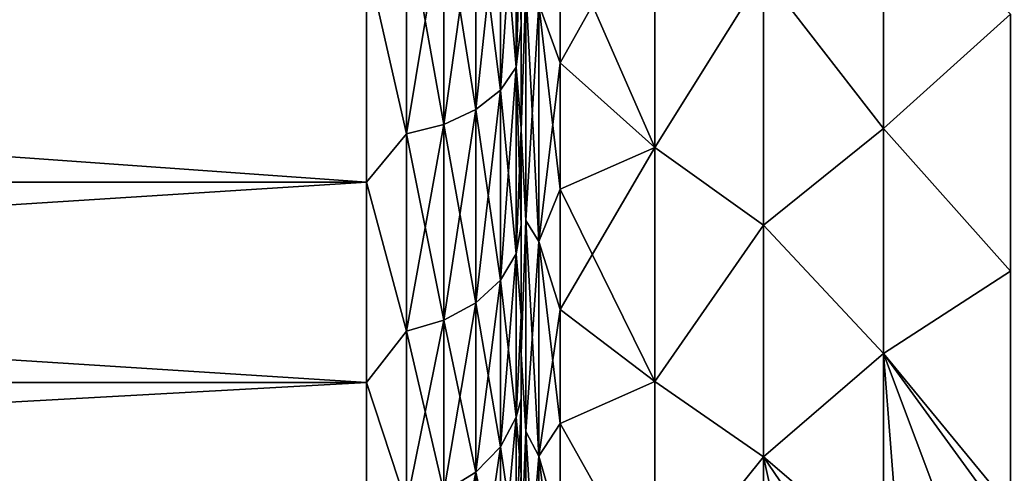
# Model space of a CAD drawing. Header units: metres. Extents: x -82 to 113, y -109 to 109.
# Tile 5 of 256: x -53.26 to -46.9, y -86.59 to -83.65. Entities that reach past the tile are written whole.
import ezdxf

# ---------------------------------------------------------------- set-up
doc = ezdxf.new("R2010")
doc.units = ezdxf.units.M
doc.layers.add('solid_20_382_013_XXX', color=7, linetype='CONTINUOUS')

msp = doc.modelspace()

# ---------------------------------------------------------------- linework, layer by layer
at = {"layer": 'solid_20_382_013_XXX'}
for points in [[(-50.02, -78.203903, -50.978416), (-50.02, -82.778313, -51.215664), (-50.02, -84.369926, -50.247677)], [(-50.02, -79.04747, -50.826481), (-50.02, -78.203903, -50.978416), (-50.02, -84.369926, -50.247677)], [(-50.02, -79.877884, -50.614769), (-50.02, -79.04747, -50.826481), (-50.02, -84.369926, -50.247677)], [(-50.02, -80.690651, -50.344482), (-50.02, -79.877884, -50.614769), (-50.02, -84.369926, -50.247677)], [(-50.02, -80.690559, -27.855484), (-50.02, -84.370132, -27.952461), (-50.02, -82.778633, -26.984503)], [(-50.02, -80.690559, -27.855484), (-50.02, -81.482338, -28.18321), (-50.02, -84.370132, -27.952461)], [(-50.02, -81.48243, -50.016747), (-50.02, -80.690651, -50.344482), (-50.02, -84.369926, -50.247677)], [(-50.02, -81.482338, -28.18321), (-50.02, -82.248711, -28.56661), (-50.02, -84.370132, -27.952461)], [(-50.02, -81.48243, -50.016747), (-50.02, -84.369926, -50.247677), (-50.02, -85.814926, -49.071896)], [(-50.02, -82.248802, -49.633343), (-50.02, -81.48243, -50.016747), (-50.02, -85.814926, -49.071896)], [(-50.02, -82.248711, -28.56661), (-50.02, -82.985641, -29.003643), (-50.02, -84.370132, -27.952461)], [(-50.02, -82.985748, -49.196289), (-50.02, -82.248802, -49.633343), (-50.02, -85.814926, -49.071896)], [(-50.153584, -82.749657, -49.924728), (-50.053802, -82.628906, -49.715572), (-50.053802, -83.962082, -48.824772)], [(-50.153584, -84.1091, -29.183622), (-50.053802, -83.962082, -29.375227), (-50.053802, -82.628906, -28.484426)], [(-50.153584, -84.1091, -29.183622), (-50.053802, -82.628906, -28.484426), (-50.153584, -82.749657, -28.275272)], [(-50.053802, -82.628906, -49.715572), (-50.02, -82.985748, -49.196289), (-50.02, -83.689636, -48.707764)], [(-50.053802, -83.962082, -48.824772), (-50.053802, -82.628906, -49.715572), (-50.02, -83.689636, -48.707764)], [(-50.053802, -82.628906, -28.484426), (-50.053802, -83.962082, -29.375227), (-50.02, -82.985641, -29.003643)], [(-50.153584, -82.749657, -28.275272), (-50.312523, -82.853371, -28.095644), (-50.312523, -84.235374, -29.019068)], [(-50.153584, -84.1091, -29.183622), (-50.153584, -82.749657, -28.275272), (-50.312523, -84.235374, -29.019068)], [(-50.153584, -82.749657, -49.924728), (-50.153584, -84.1091, -49.016376), (-50.312523, -82.853371, -50.104355)], [(-50.153584, -82.749657, -49.924728), (-50.053802, -83.962082, -48.824772), (-50.153584, -84.1091, -49.016376)], [(-50.02, -84.369926, -50.247677), (-50.02, -82.778313, -51.215664), (-49.991119, -83.442169, -51.124191)], [(-49.991119, -83.442169, -27.075809), (-50.02, -82.778633, -26.984503), (-50.02, -84.370132, -27.952461)], [(-49.77, -83.933784, -26.87566), (-49.157932, -84.479927, -26.52565), (-49.157932, -82.841019, -25.624653)], [(-49.77, -83.082237, -26.396858), (-49.77, -83.933784, -26.87566), (-49.157932, -82.841019, -25.624653)], [(-49.77, -83.082237, -51.803143), (-49.157932, -82.841019, -52.575348), (-49.157932, -84.479927, -51.674351)], [(-49.157932, -82.841019, -25.624653), (-49.157932, -84.479927, -26.52565), (-48.45507, -83.35614, -25.347286)], [(-48.45507, -83.356148, -52.852707), (-49.157932, -84.479927, -51.674351), (-49.157932, -82.841019, -52.575348)], [(-47.682182, -84.357811, -25.489866), (-47.682182, -82.806183, -24.705105), (-48.45507, -83.35614, -25.347286)], [(-47.682182, -82.806183, -53.494896), (-47.682182, -84.357811, -52.710133), (-48.45507, -83.356148, -52.852707)], [(-46.861492, -83.619049, -24.850721), (-47.682182, -82.806183, -24.705105), (-47.682182, -84.357811, -25.489866)], [(-46.861492, -83.619049, -53.349277), (-47.682182, -84.357811, -52.710133), (-47.682182, -82.806183, -53.494896)], [(-50.312523, -82.853371, -28.095644), (-50.519772, -82.932945, -27.957809), (-50.519772, -84.33226, -28.892799)], [(-50.312523, -84.235374, -29.019068), (-50.312523, -82.853371, -28.095644), (-50.519772, -84.33226, -28.892799)], [(-50.312523, -82.853371, -50.104355), (-50.312523, -84.235374, -49.180931), (-50.519772, -82.932945, -50.242191)], [(-50.153584, -84.1091, -49.016376), (-50.312523, -84.235374, -49.180931), (-50.312523, -82.853371, -50.104355)], [(-50.519772, -82.932945, -27.957809), (-50.761181, -82.982964, -27.87118), (-50.761181, -84.393158, -28.81344)], [(-50.519772, -84.33226, -28.892799), (-50.519772, -82.932945, -27.957809), (-50.761181, -84.393158, -28.81344)], [(-50.519772, -82.932945, -50.242191), (-50.519772, -84.33226, -49.307201), (-50.761181, -82.982964, -50.328819)], [(-50.312523, -84.235374, -49.180931), (-50.519772, -84.33226, -49.307201), (-50.519772, -82.932945, -50.242191)], [(-50.761181, -82.982964, -50.328819), (-50.761181, -84.393158, -49.386562), (-51.02, -83.254593, -50.207451)], [(-50.761181, -84.393158, -28.81344), (-50.761181, -82.982964, -27.87118), (-51.02, -83.254593, -27.992548)], [(-50.519772, -84.33226, -49.307201), (-50.761181, -84.393158, -49.386562), (-50.761181, -82.982964, -50.328819)], [(-50.053802, -83.962082, -29.375227), (-50.02, -83.689514, -29.492144), (-50.02, -82.985641, -29.003643)], [(-50.02, -82.985641, -29.003643), (-50.02, -85.815056, -29.128227), (-50.02, -84.370132, -27.952461)], [(-50.02, -82.985641, -29.003643), (-50.02, -83.689514, -29.492144), (-50.02, -85.815056, -29.128227)], [(-50.02, -83.689636, -48.707764), (-50.02, -82.985748, -49.196289), (-50.02, -85.814926, -49.071896)], [(-49.90604, -83.55468, -26.880936), (-49.77, -83.933784, -26.87566), (-49.77, -83.082237, -26.396858)], [(-49.90604, -83.55468, -51.319065), (-49.77, -83.082237, -51.803143), (-49.77, -83.933784, -51.324341)], [(-49.77, -83.933784, -51.324341), (-49.77, -83.082237, -51.803143), (-49.157932, -84.479927, -51.674351)], [(-71.32, -83.25457, -50.207462), (-51.02, -83.254593, -50.207451), (-51.02, -84.70414, -49.184246)], [(-71.32, -83.25457, -50.207462), (-51.02, -84.70414, -49.184246), (-71.32, -84.704124, -49.184261)], [(-71.32, -84.704124, -29.015741), (-51.02, -83.254593, -27.992548), (-71.32, -83.25457, -27.992538)], [(-71.32, -84.704124, -29.015741), (-51.02, -84.70414, -29.015753), (-51.02, -83.254593, -27.992548)], [(-50.761181, -84.393158, -49.386562), (-51.02, -84.70414, -49.184246), (-51.02, -83.254593, -50.207451)], [(-50.761181, -84.393158, -28.81344), (-51.02, -83.254593, -27.992548), (-51.02, -84.70414, -29.015753)], [(-49.157932, -84.479927, -26.52565), (-48.45507, -84.982117, -26.286045), (-48.45507, -83.35614, -25.347286)], [(-48.45507, -83.356148, -52.852707), (-48.45507, -84.982124, -51.913948), (-49.157932, -84.479927, -51.674351)], [(-47.682182, -84.357811, -25.489866), (-48.45507, -83.35614, -25.347286), (-48.45507, -84.982117, -26.286045)], [(-47.682182, -84.357811, -52.710133), (-48.45507, -84.982124, -51.913948), (-48.45507, -83.356148, -52.852707)], [(-50.02, -84.369926, -50.247677), (-49.991119, -83.442169, -51.124191), (-49.991119, -84.952248, -50.115189)], [(-49.991119, -84.952248, -28.084814), (-49.991119, -83.442169, -27.075809), (-50.02, -84.370132, -27.952461)], [(-49.90604, -85.089233, -50.293709), (-49.991119, -84.952248, -50.115189), (-49.991119, -83.442169, -51.124191)], [(-49.90604, -83.55468, -51.319065), (-49.90604, -85.089233, -50.293709), (-49.991119, -83.442169, -51.124191)], [(-49.90604, -83.55468, -26.880936), (-49.991119, -83.442169, -27.075809), (-49.991119, -84.952248, -28.084814)], [(-49.90604, -85.089233, -27.906292), (-49.90604, -83.55468, -26.880936), (-49.991119, -84.952248, -28.084814)], [(-49.90604, -85.089233, -27.906292), (-49.77, -83.933784, -26.87566), (-49.90604, -83.55468, -26.880936)], [(-49.90604, -83.55468, -51.319065), (-49.77, -83.933784, -51.324341), (-49.77, -84.750671, -50.788544)], [(-49.90604, -83.55468, -51.319065), (-49.77, -84.750671, -50.788544), (-49.90604, -85.089233, -50.293709)], [(-46.861492, -85.280708, -25.81008), (-46.861492, -83.619049, -24.850721), (-47.682182, -84.357811, -25.489866)], [(-46.861492, -83.619049, -53.349277), (-46.861492, -85.280708, -52.389919), (-47.682182, -84.357811, -52.710133)], [(-50.053802, -83.962082, -29.375227), (-50.02, -84.35688, -30.029751), (-50.02, -83.689514, -29.492144)], [(-50.053802, -83.962082, -48.824772), (-50.02, -83.689636, -48.707764), (-50.02, -84.356995, -48.170151)], [(-50.02, -83.689514, -29.492144), (-50.02, -84.35688, -30.029751), (-50.02, -85.815056, -29.128227)], [(-50.02, -83.689636, -48.707764), (-50.02, -85.814926, -49.071896), (-50.02, -87.08625, -47.710331)], [(-50.02, -84.356995, -48.170151), (-50.02, -83.689636, -48.707764), (-50.02, -87.08625, -47.710331)], [(-50.153584, -84.1091, -49.016376), (-50.053802, -83.962082, -48.824772), (-50.053802, -85.16758, -47.767578)], [(-50.153584, -85.338356, -30.261646), (-50.053802, -85.16758, -30.432421), (-50.053802, -83.962082, -29.375227)], [(-50.153584, -85.338356, -30.261646), (-50.053802, -83.962082, -29.375227), (-50.153584, -84.1091, -29.183622)], [(-50.053802, -83.962082, -48.824772), (-50.02, -84.356995, -48.170151), (-50.02, -84.984184, -47.58638)], [(-50.053802, -85.16758, -47.767578), (-50.053802, -83.962082, -48.824772), (-50.02, -84.984184, -47.58638)], [(-50.053802, -83.962082, -29.375227), (-50.053802, -85.16758, -30.432421), (-50.02, -84.35688, -30.029751)], [(-49.90604, -85.089233, -27.906292), (-49.77, -84.750671, -27.411457), (-49.77, -83.933784, -26.87566)], [(-49.77, -83.933784, -26.87566), (-49.77, -84.750671, -27.411457), (-49.157932, -84.479927, -26.52565)], [(-49.77, -84.750671, -50.788544), (-49.77, -83.933784, -51.324341), (-49.157932, -84.479927, -51.674351)], [(-50.153584, -84.1091, -29.183622), (-50.312523, -84.235374, -29.019068), (-50.312523, -85.485016, -30.114981)], [(-50.153584, -85.338356, -30.261646), (-50.153584, -84.1091, -29.183622), (-50.312523, -85.485016, -30.114981)], [(-50.153584, -84.1091, -49.016376), (-50.153584, -85.338356, -47.938354), (-50.312523, -84.235374, -49.180931)], [(-50.153584, -84.1091, -49.016376), (-50.053802, -85.16758, -47.767578), (-50.153584, -85.338356, -47.938354)], [(-50.312523, -84.235374, -29.019068), (-50.519772, -84.33226, -28.892799), (-50.519772, -85.597565, -30.002439)], [(-50.312523, -85.485016, -30.114981), (-50.312523, -84.235374, -29.019068), (-50.519772, -85.597565, -30.002439)], [(-50.312523, -84.235374, -49.180931), (-50.312523, -85.485016, -48.085018), (-50.519772, -84.33226, -49.307201)], [(-50.153584, -85.338356, -47.938354), (-50.312523, -85.485016, -48.085018), (-50.312523, -84.235374, -49.180931)], [(-50.519772, -84.33226, -28.892799), (-50.761181, -84.393158, -28.81344), (-50.761181, -85.668297, -29.931705)], [(-50.519772, -85.597565, -30.002439), (-50.519772, -84.33226, -28.892799), (-50.761181, -85.668297, -29.931705)], [(-50.519772, -84.33226, -49.307201), (-50.519772, -85.597565, -48.197559), (-50.761181, -84.393158, -49.386562)], [(-50.312523, -85.485016, -48.085018), (-50.519772, -85.597565, -48.197559), (-50.519772, -84.33226, -49.307201)], [(-50.053802, -85.16758, -30.432421), (-50.02, -84.984085, -30.61352), (-50.02, -84.35688, -30.029751)], [(-50.02, -84.35688, -30.029751), (-50.02, -87.086334, -30.489771), (-50.02, -85.815056, -29.128227)], [(-50.02, -84.35688, -30.029751), (-50.02, -84.984085, -30.61352), (-50.02, -87.086334, -30.489771)], [(-50.02, -84.984184, -47.58638), (-50.02, -84.356995, -48.170151), (-50.02, -87.08625, -47.710331)], [(-47.682182, -85.813255, -26.441236), (-47.682182, -84.357811, -25.489866), (-48.45507, -84.982117, -26.286045)], [(-47.682182, -84.357811, -52.710133), (-47.682182, -85.813255, -51.758762), (-48.45507, -84.982124, -51.913948)], [(-46.861492, -85.280708, -25.81008), (-47.682182, -84.357811, -25.489866), (-47.682182, -85.813255, -26.441236)], [(-46.861492, -85.280708, -52.389919), (-47.682182, -85.813255, -51.758762), (-47.682182, -84.357811, -52.710133)], [(-50.761181, -84.393158, -49.386562), (-50.761181, -85.668297, -48.268295), (-51.02, -84.70414, -49.184246)], [(-50.761181, -85.668297, -29.931705), (-50.761181, -84.393158, -28.81344), (-51.02, -84.70414, -29.015753)], [(-50.519772, -85.597565, -48.197559), (-50.761181, -85.668297, -48.268295), (-50.761181, -84.393158, -49.386562)], [(-50.02, -85.814926, -49.071896), (-50.02, -84.369926, -50.247677), (-49.991119, -84.952248, -50.115189)], [(-49.991119, -84.952248, -28.084814), (-50.02, -84.370132, -27.952461), (-50.02, -85.815056, -29.128227)], [(-49.77, -85.529091, -28.001751), (-49.157932, -85.992989, -27.624952), (-49.157932, -84.479927, -26.52565)], [(-49.77, -84.750671, -27.411457), (-49.77, -85.529091, -28.001751), (-49.157932, -84.479927, -26.52565)], [(-49.77, -84.750671, -50.788544), (-49.157932, -84.479927, -51.674351), (-49.157932, -85.992989, -50.575047)], [(-49.157932, -84.479927, -26.52565), (-49.157932, -85.992989, -27.624952), (-48.45507, -84.982117, -26.286045)], [(-48.45507, -84.982124, -51.913948), (-49.157932, -85.992989, -50.575047), (-49.157932, -84.479927, -51.674351)], [(-71.32, -84.704124, -49.184261), (-51.02, -84.70414, -49.184246), (-51.02, -86.00087, -47.97319)], [(-71.32, -84.704124, -49.184261), (-51.02, -86.00087, -47.97319), (-71.32, -86.000877, -47.973183)], [(-71.32, -86.000877, -30.226816), (-51.02, -84.70414, -29.015753), (-71.32, -84.704124, -29.015741)], [(-71.32, -86.000877, -30.226816), (-51.02, -86.00087, -30.226809), (-51.02, -84.70414, -29.015753)], [(-50.761181, -85.668297, -48.268295), (-51.02, -86.00087, -47.97319), (-51.02, -84.70414, -49.184246)], [(-50.761181, -85.668297, -29.931705), (-51.02, -84.70414, -29.015753), (-51.02, -86.00087, -30.226809)], [(-49.90604, -85.089233, -27.906292), (-49.77, -85.529091, -28.001751), (-49.77, -84.750671, -27.411457)], [(-49.90604, -85.089233, -50.293709), (-49.77, -84.750671, -50.788544), (-49.77, -85.529091, -50.19825)], [(-49.77, -85.529091, -50.19825), (-49.77, -84.750671, -50.788544), (-49.157932, -85.992989, -50.575047)], [(-50.053802, -85.16758, -30.432421), (-50.02, -85.567986, -31.240511), (-50.02, -84.984085, -30.61352)], [(-50.053802, -85.16758, -47.767578), (-50.02, -84.984184, -47.58638), (-50.02, -85.568108, -46.959351)], [(-50.02, -85.814926, -49.071896), (-49.991119, -84.952248, -50.115189), (-49.991119, -86.317711, -48.917709)], [(-49.991119, -86.317711, -29.28229), (-49.991119, -84.952248, -28.084814), (-50.02, -85.815056, -29.128227)], [(-50.02, -84.984085, -30.61352), (-50.02, -85.567986, -31.240511), (-50.02, -87.086334, -30.489771)], [(-50.02, -84.984184, -47.58638), (-50.02, -87.08625, -47.710331), (-50.02, -88.160347, -46.188217)], [(-50.02, -85.568108, -46.959351), (-50.02, -84.984184, -47.58638), (-50.02, -88.160347, -46.188217)], [(-49.90604, -86.476822, -49.076824), (-49.991119, -86.317711, -48.917709), (-49.991119, -84.952248, -50.115189)], [(-49.90604, -85.089233, -50.293709), (-49.90604, -86.476822, -49.076824), (-49.991119, -84.952248, -50.115189)], [(-49.90604, -85.089233, -27.906292), (-49.991119, -84.952248, -28.084814), (-49.991119, -86.317711, -29.28229)], [(-49.157932, -85.992989, -27.624952), (-48.45507, -86.481476, -27.416084), (-48.45507, -84.982117, -26.286045)], [(-48.45507, -84.982124, -51.913948), (-48.45507, -86.481483, -50.783909), (-49.157932, -85.992989, -50.575047)], [(-47.682182, -85.813255, -26.441236), (-48.45507, -84.982117, -26.286045), (-48.45507, -86.481476, -27.416084)], [(-47.682182, -85.813255, -51.758762), (-48.45507, -86.481483, -50.783909), (-48.45507, -84.982124, -51.913948)], [(-49.90604, -86.476822, -29.123177), (-49.90604, -85.089233, -27.906292), (-49.991119, -86.317711, -29.28229)], [(-49.90604, -86.476822, -29.123177), (-49.77, -85.529091, -28.001751), (-49.90604, -85.089233, -27.906292)], [(-49.90604, -85.089233, -50.293709), (-49.77, -85.529091, -50.19825), (-49.77, -86.265419, -49.55621)], [(-49.90604, -85.089233, -50.293709), (-49.77, -86.265419, -49.55621), (-49.90604, -86.476822, -49.076824)], [(-50.153584, -85.338356, -47.938354), (-50.053802, -85.16758, -47.767578), (-50.053802, -86.22477, -46.56208)], [(-50.153584, -86.416374, -31.490896), (-50.053802, -86.22477, -31.63792), (-50.053802, -85.16758, -30.432421)], [(-50.153584, -86.416374, -31.490896), (-50.053802, -85.16758, -30.432421), (-50.153584, -85.338356, -30.261646)], [(-50.053802, -86.22477, -46.56208), (-50.053802, -85.16758, -47.767578), (-50.02, -85.568108, -46.959351)], [(-50.053802, -85.16758, -30.432421), (-50.053802, -86.22477, -31.63792), (-50.02, -85.567986, -31.240511)], [(-46.860565, -86.810455, -26.958237), (-46.861492, -85.280708, -25.81008), (-47.682182, -85.813255, -26.441236)], [(-46.861492, -85.280708, -52.389919), (-46.860565, -86.810455, -51.241764), (-47.682182, -85.813255, -51.758762)], [(-50.153584, -85.338356, -30.261646), (-50.312523, -85.485016, -30.114981), (-50.312523, -86.580933, -31.36463)], [(-50.153584, -86.416374, -31.490896), (-50.153584, -85.338356, -30.261646), (-50.312523, -86.580933, -31.36463)], [(-50.153584, -85.338356, -47.938354), (-50.153584, -86.416374, -46.709103), (-50.312523, -85.485016, -48.085018)], [(-50.153584, -85.338356, -47.938354), (-50.053802, -86.22477, -46.56208), (-50.153584, -86.416374, -46.709103)], [(-50.312523, -85.485016, -30.114981), (-50.519772, -85.597565, -30.002439), (-50.519772, -86.707199, -31.26774)], [(-50.312523, -86.580933, -31.36463), (-50.312523, -85.485016, -30.114981), (-50.519772, -86.707199, -31.26774)], [(-50.312523, -85.485016, -48.085018), (-50.312523, -86.580933, -46.835373), (-50.519772, -85.597565, -48.197559)], [(-50.153584, -86.416374, -46.709103), (-50.312523, -86.580933, -46.835373), (-50.312523, -85.485016, -48.085018)], [(-50.053802, -86.22477, -31.63792), (-50.02, -86.105721, -31.907637), (-50.02, -85.567986, -31.240511)], [(-50.053802, -86.22477, -46.56208), (-50.02, -85.568108, -46.959351), (-50.02, -86.105881, -46.292152)], [(-50.02, -85.567986, -31.240511), (-50.02, -86.105721, -31.907637), (-50.02, -87.086334, -30.489771)], [(-50.02, -86.105881, -46.292152), (-50.02, -85.568108, -46.959351), (-50.02, -88.160347, -46.188217)], [(-49.90604, -86.476822, -29.123177), (-49.77, -86.265419, -28.643791), (-49.77, -85.529091, -28.001751)], [(-49.77, -85.529091, -28.001751), (-49.77, -86.265419, -28.643791), (-49.157932, -85.992989, -27.624952)], [(-49.77, -86.265419, -49.55621), (-49.77, -85.529091, -50.19825), (-49.157932, -85.992989, -50.575047)], [(-50.519772, -85.597565, -30.002439), (-50.761181, -85.668297, -29.931705), (-50.761181, -86.78656, -31.206844)], [(-50.519772, -86.707199, -31.26774), (-50.519772, -85.597565, -30.002439), (-50.761181, -86.78656, -31.206844)], [(-50.519772, -85.597565, -48.197559), (-50.519772, -86.707199, -46.932259), (-50.761181, -85.668297, -48.268295)], [(-50.312523, -86.580933, -46.835373), (-50.519772, -86.707199, -46.932259), (-50.519772, -85.597565, -48.197559)], [(-50.761181, -85.668297, -48.268295), (-50.761181, -86.78656, -46.993156), (-51.02, -86.00087, -47.97319)], [(-50.761181, -86.78656, -31.206844), (-50.761181, -85.668297, -29.931705), (-51.02, -86.00087, -30.226809)], [(-50.519772, -86.707199, -46.932259), (-50.761181, -86.78656, -46.993156), (-50.761181, -85.668297, -48.268295)], [(-50.02, -87.08625, -47.710331), (-50.02, -85.814926, -49.071896), (-49.991119, -86.317711, -48.917709)], [(-49.991119, -86.317711, -29.28229), (-50.02, -85.815056, -29.128227), (-50.02, -87.086334, -30.489771)], [(-47.681591, -87.145828, -27.53912), (-47.682182, -85.813255, -26.441236), (-48.45507, -86.481476, -27.416084)], [(-47.682182, -85.813255, -51.758762), (-47.681587, -87.145828, -50.660881), (-48.45507, -86.481483, -50.783909)], [(-47.581318, -87.089226, -27.441076), (-47.682182, -85.813255, -26.441236), (-47.681591, -87.145828, -27.53912)], [(-46.940777, -86.831863, -26.99531), (-46.860565, -86.810455, -26.958237), (-47.682182, -85.813255, -26.441236)], [(-47.258289, -86.938904, -27.18071), (-46.940777, -86.831863, -26.99531), (-47.682182, -85.813255, -26.441236)], [(-47.581318, -87.089226, -27.441076), (-47.258289, -86.938904, -27.18071), (-47.682182, -85.813255, -26.441236)], [(-47.581326, -87.089233, -50.758915), (-47.681587, -87.145828, -50.660881), (-47.682182, -85.813255, -51.758762)], [(-47.258297, -86.938904, -51.019283), (-47.581326, -87.089233, -50.758915), (-47.682182, -85.813255, -51.758762)], [(-46.940784, -86.831863, -51.204685), (-47.258297, -86.938904, -51.019283), (-47.682182, -85.813255, -51.758762)], [(-46.860565, -86.810455, -51.241764), (-46.940784, -86.831863, -51.204685), (-47.682182, -85.813255, -51.758762)], [(-71.32, -86.000877, -47.973183), (-51.02, -86.00087, -47.97319), (-51.02, -87.120605, -46.596844)], [(-71.32, -87.120621, -31.603176), (-51.02, -87.120605, -31.603155), (-51.02, -86.00087, -30.226809)], [(-71.32, -87.120621, -31.603176), (-51.02, -86.00087, -30.226809), (-71.32, -86.000877, -30.226816)], [(-71.32, -86.000877, -47.973183), (-51.02, -87.120605, -46.596844), (-71.32, -87.120621, -46.596825)], [(-50.761181, -86.78656, -46.993156), (-51.02, -87.120605, -46.596844), (-51.02, -86.00087, -47.97319)], [(-50.761181, -86.78656, -31.206844), (-51.02, -86.00087, -30.226809), (-51.02, -87.120605, -31.603155)], [(-49.77, -86.265419, -28.643791), (-49.157932, -87.356339, -28.905222), (-49.157932, -85.992989, -27.624952)], [(-49.77, -86.265419, -49.55621), (-49.157932, -85.992989, -50.575047), (-49.157932, -87.356339, -49.294777)], [(-49.157932, -85.992989, -27.624952), (-49.157932, -87.356339, -28.905222), (-48.45507, -86.481476, -27.416084)], [(-48.45507, -86.481483, -50.783909), (-49.157932, -87.356339, -49.294777), (-49.157932, -85.992989, -50.575047)], [(-50.053802, -87.11557, -32.971096), (-50.02, -86.594437, -32.611366), (-50.02, -86.105721, -31.907637)], [(-50.053802, -86.22477, -31.63792), (-50.053802, -87.11557, -32.971096), (-50.02, -86.105721, -31.907637)], [(-50.053802, -86.22477, -46.56208), (-50.02, -86.105881, -46.292152), (-50.02, -86.594612, -45.588356)], [(-50.02, -86.105721, -31.907637), (-50.02, -88.160408, -32.01189), (-50.02, -87.086334, -30.489771)], [(-50.02, -86.105721, -31.907637), (-50.02, -86.594437, -32.611366), (-50.02, -88.160408, -32.01189)], [(-50.02, -86.594612, -45.588356), (-50.02, -86.105881, -46.292152), (-50.02, -88.160347, -46.188217)], [(-50.153584, -86.416374, -46.709103), (-50.053802, -86.22477, -46.56208), (-50.053802, -87.11557, -45.228905)], [(-50.153584, -87.32473, -32.850342), (-50.053802, -87.11557, -32.971096), (-50.053802, -86.22477, -31.63792)], [(-50.153584, -87.32473, -32.850342), (-50.053802, -86.22477, -31.63792), (-50.153584, -86.416374, -31.490896)], [(-50.053802, -87.11557, -45.228905), (-50.053802, -86.22477, -46.56208), (-50.02, -86.594612, -45.588356)], [(-49.90604, -86.476822, -29.123177), (-49.77, -86.956207, -29.334583), (-49.77, -86.265419, -28.643791)], [(-49.90604, -86.476822, -49.076824), (-49.77, -86.265419, -49.55621), (-49.77, -86.956207, -48.865417)], [(-49.77, -86.265419, -28.643791), (-49.77, -86.956207, -29.334583), (-49.157932, -87.356339, -28.905222)], [(-49.77, -86.956207, -48.865417), (-49.77, -86.265419, -49.55621), (-49.157932, -87.356339, -49.294777)], [(-50.02, -87.08625, -47.710331), (-49.991119, -86.317711, -48.917709), (-49.991119, -87.51519, -47.55225)], [(-49.991119, -87.51519, -30.647749), (-49.991119, -86.317711, -29.28229), (-50.02, -87.086334, -30.489771)], [(-49.90604, -87.69371, -47.689236), (-49.991119, -87.51519, -47.55225), (-49.991119, -86.317711, -48.917709)], [(-49.90604, -86.476822, -49.076824), (-49.90604, -87.69371, -47.689236), (-49.991119, -86.317711, -48.917709)], [(-49.90604, -86.476822, -29.123177), (-49.991119, -86.317711, -29.28229), (-49.991119, -87.51519, -30.647749)], [(-50.153584, -86.416374, -31.490896), (-50.312523, -86.580933, -31.36463), (-50.312523, -87.504356, -32.746632)], [(-50.153584, -87.32473, -32.850342), (-50.153584, -86.416374, -31.490896), (-50.312523, -87.504356, -32.746632)], [(-50.153584, -86.416374, -46.709103), (-50.153584, -87.32473, -45.349659), (-50.312523, -86.580933, -46.835373)], [(-50.153584, -86.416374, -46.709103), (-50.053802, -87.11557, -45.228905), (-50.153584, -87.32473, -45.349659)], [(-49.90604, -87.69371, -30.510765), (-49.90604, -86.476822, -29.123177), (-49.991119, -87.51519, -30.647749)], [(-49.90604, -87.69371, -30.510765), (-49.77, -86.956207, -29.334583), (-49.90604, -86.476822, -29.123177)], [(-49.90604, -86.476822, -49.076824), (-49.77, -86.956207, -48.865417), (-49.77, -87.598251, -48.129093)], [(-49.90604, -86.476822, -49.076824), (-49.77, -87.598251, -48.129093), (-49.90604, -87.69371, -47.689236)], [(-49.157932, -87.356339, -28.905222), (-48.457207, -87.824013, -28.713772), (-48.45507, -86.481476, -27.416084)], [(-48.45507, -86.481483, -50.783909), (-48.457211, -87.82402, -49.486221), (-49.157932, -87.356339, -49.294777)], [(-48.218945, -87.556778, -49.949093), (-48.457211, -87.82402, -49.486221), (-48.45507, -86.481483, -50.783909)], [(-48.21891, -87.556747, -28.250849), (-48.45507, -86.481476, -27.416084), (-48.457207, -87.824013, -28.713772)], [(-47.905418, -87.292389, -27.792961), (-47.681591, -87.145828, -27.53912), (-48.45507, -86.481476, -27.416084)], [(-48.21891, -87.556747, -28.250849), (-47.905418, -87.292389, -27.792961), (-48.45507, -86.481476, -27.416084)], [(-47.905434, -87.292397, -50.407017), (-48.218945, -87.556778, -49.949093), (-48.45507, -86.481483, -50.783909)], [(-47.681587, -87.145828, -50.660881), (-47.905434, -87.292397, -50.407017), (-48.45507, -86.481483, -50.783909)], [(-50.312523, -86.580933, -31.36463), (-50.519772, -86.707199, -31.26774), (-50.519772, -87.642189, -32.667053)], [(-50.312523, -87.504356, -32.746632), (-50.312523, -86.580933, -31.36463), (-50.519772, -87.642189, -32.667053)], [(-50.312523, -86.580933, -46.835373), (-50.312523, -87.504356, -45.453369), (-50.519772, -86.707199, -46.932259)], [(-50.153584, -87.32473, -45.349659), (-50.312523, -87.504356, -45.453369), (-50.312523, -86.580933, -46.835373)]]:
    msp.add_3dface(points, dxfattribs=at)

doc.saveas('drawing.dxf')
